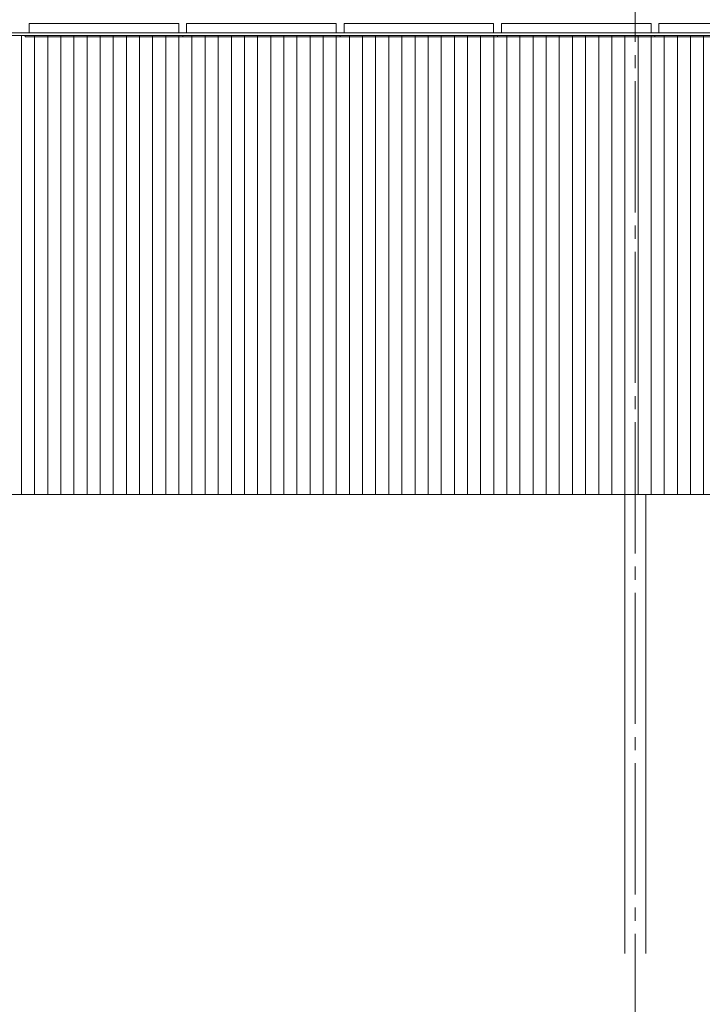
# Model space of a CAD drawing. Header units: millimetres. Extents: x -9479 to 359764, y -50700 to 13856.
# Tile 4 of 37: x 113795 to 118998, y -43587 to -36080. Entities that reach past the tile are written whole.
import ezdxf
from ezdxf.enums import TextEntityAlignment as Align

# ---------------------------------------------------------------- set-up
doc = ezdxf.new("R2010")
doc.units = ezdxf.units.MM
doc.header["$MEASUREMENT"] = 0
doc.linetypes.add('Streep-streepje', pattern=[1300, 1000, -100, 100, -100])
for name, color, linetype in [('21 Buitenwanden', 7, 'Continuous'), ('23 Vloeren', 7, 'Continuous'), ('28 Draagconstructies', 7, 'Continuous'), ('Info -  SO_VO 2D arcering', 7, 'Continuous'), ('New_63 Verlichting', 7, 'Continuous'), ('Stramien', 7, 'Continuous')]:
    doc.layers.add(name, color=color, linetype=linetype)
doc.styles.add('GENERATED_STYLE_7', font='Arial.ttf')

# ---------------------------------------------------------------- blocks, each defined once
blk = doc.blocks.new('Section Element_8_1', base_point=(112107.9, -43200))
at = {"layer": '21 Buitenwanden', "color": 2, "linetype": 'Continuous', "lineweight": 0}
blk.add_line((119587.2, -39700), (112282.2, -39700), dxfattribs=at)
blk = doc.blocks.new('Section Element_19_1', base_point=(112107.9, -43200))
at = {"layer": '28 Draagconstructies', "color": 1, "linetype": 'Continuous', "lineweight": 0}
for p, q in [((118407.2, -43200), (118407.2, -39700)), ((118567.2, -43200), (118567.2, -39700))]:
    blk.add_line(p, q, dxfattribs=at)
blk = doc.blocks.new('Section Element_35_1', base_point=(112107.9, -43200))
at = {"layer": '23 Vloeren', "color": 2, "linetype": 'Continuous', "lineweight": 0}
for p, q in [((156209.2, -36181), (112265.2, -36181)), ((156209.2, -36200), (112265.2, -36200))]:
    blk.add_line(p, q, dxfattribs=at)
blk = doc.blocks.new('Standard grid marker[2]_1', base_point=(118487.2, -32950))
at = {"layer": 'Stramien', "color": 9, "linetype": 'Streep-streepje', "lineweight": 0}
blk.add_line((118487.2, -33950), (118487.2, -48700), dxfattribs=at)
at = {"layer": 'Stramien', "color": 2, "lineweight": 0, "style": 'GENERATED_STYLE_7'}
for tag, p in [('AC_MarkerText_1_0', (118487.2, -32275)), ('AC_MarkerText_1_1', (118487.2, -50025))]:
    blk.add_attdef(tag, text='', height=350, rotation=360, dxfattribs=at).set_placement(p, align=Align.TOP_CENTER)
blk = doc.blocks.new('Section Element_64_1', base_point=(112107.9, -43200))
at = {"layer": 'New_63 Verlichting', "color": 1, "linetype": 'Continuous', "lineweight": 0}
for p, q in [((113867.2, -36110), (115007.2, -36110)), ((113867.2, -36180), (113867.2, -36110)), ((115007.2, -36180), (115007.2, -36110)), ((113857.2, -36180), (115017.2, -36180)), ((113857.2, -36181), (113857.2, -36180)), ((115017.2, -36181), (115017.2, -36180)), ((113837.2, -36210), (113837.2, -36200)), ((113837.2, -36210), (115037.2, -36210))]:
    blk.add_line(p, q, dxfattribs=at)
blk = doc.blocks.new('Section Element_65_1', base_point=(112107.9, -43200))
at = {"layer": 'New_63 Verlichting', "color": 1, "linetype": 'Continuous', "lineweight": 0}
for p, q in [((115067.2, -36110), (116207.2, -36110)), ((115067.2, -36180), (115067.2, -36110)), ((116207.2, -36180), (116207.2, -36110)), ((115057.2, -36180), (116217.2, -36180)), ((115057.2, -36181), (115057.2, -36180)), ((116217.2, -36181), (116217.2, -36180)), ((115037.2, -36210), (115037.2, -36200)), ((115037.2, -36210), (116237.2, -36210))]:
    blk.add_line(p, q, dxfattribs=at)
blk = doc.blocks.new('Section Element_66_1', base_point=(112107.9, -43200))
at = {"layer": 'New_63 Verlichting', "color": 1, "linetype": 'Continuous', "lineweight": 0}
for p, q in [((116267.2, -36110), (117407.2, -36110)), ((116267.2, -36180), (116267.2, -36110)), ((117407.2, -36180), (117407.2, -36110)), ((116257.2, -36180), (117417.2, -36180)), ((116257.2, -36181), (116257.2, -36180)), ((117417.2, -36181), (117417.2, -36180)), ((116237.2, -36210), (116237.2, -36200)), ((116237.2, -36210), (117437.2, -36210))]:
    blk.add_line(p, q, dxfattribs=at)
blk = doc.blocks.new('Section Element_67_1', base_point=(112107.9, -43200))
at = {"layer": 'New_63 Verlichting', "color": 1, "linetype": 'Continuous', "lineweight": 0}
for p, q in [((117467.2, -36110), (118607.2, -36110)), ((117467.2, -36180), (117467.2, -36110)), ((118607.2, -36180), (118607.2, -36110)), ((117457.2, -36180), (118617.2, -36180)), ((117457.2, -36181), (117457.2, -36180)), ((118617.2, -36181), (118617.2, -36180)), ((117437.2, -36210), (117437.2, -36200)), ((117437.2, -36210), (118637.2, -36210))]:
    blk.add_line(p, q, dxfattribs=at)
blk = doc.blocks.new('Section Element_68_1', base_point=(112107.9, -43200))
at = {"layer": 'New_63 Verlichting', "color": 1, "linetype": 'Continuous', "lineweight": 0}
for p, q in [((118667.2, -36110), (119807.2, -36110)), ((118667.2, -36180), (118667.2, -36110)), ((119807.2, -36180), (119807.2, -36110)), ((118657.2, -36180), (119817.2, -36180)), ((118657.2, -36181), (118657.2, -36180)), ((119817.2, -36181), (119817.2, -36180)), ((118637.2, -36210), (118637.2, -36200)), ((118637.2, -36210), (119837.2, -36210))]:
    blk.add_line(p, q, dxfattribs=at)

msp = doc.modelspace()

# ---------------------------------------------------------------- hatches: boundary and pattern name
at = {"layer": 'Info -  SO_VO 2D arcering', "linetype": 'Continuous', "lineweight": 0, "true_color": 0x778488}
h = msp.add_hatch(dxfattribs=at)
h.set_pattern_fill('Lijnen_vert_100_0001', color=8, style=0, pattern_type=2)
h.set_pattern_definition([(90, (112107.93, -43200), (-100, 0), [])])
h.paths.add_polyline_path([(112265.2, -36200), (156207.2, -36200), (156207.2, -39700), (112265.2, -39700)])

# ---------------------------------------------------------------- block references
at = {"layer": '21 Buitenwanden', "lineweight": 0}
msp.add_blockref('Section Element_8_1', (112107.9, -43200), dxfattribs=at)
at = {"layer": '23 Vloeren', "lineweight": 0}
msp.add_blockref('Section Element_35_1', (112107.9, -43200), dxfattribs=at)
at = {"layer": '28 Draagconstructies', "lineweight": 0}
msp.add_blockref('Section Element_19_1', (112107.9, -43200), dxfattribs=at)
at = {"layer": 'New_63 Verlichting', "lineweight": 0}
for name in ['Section Element_64_1', 'Section Element_65_1', 'Section Element_66_1', 'Section Element_67_1', 'Section Element_68_1']:
    msp.add_blockref(name, (112107.9, -43200), dxfattribs=at)
at = {"layer": 'Stramien', "color": 1, "linetype": 'Continuous', "lineweight": 0}
msp.add_blockref('Standard grid marker[2]_1', (118487.2, -32950), dxfattribs=at)

doc.saveas('drawing.dxf')
